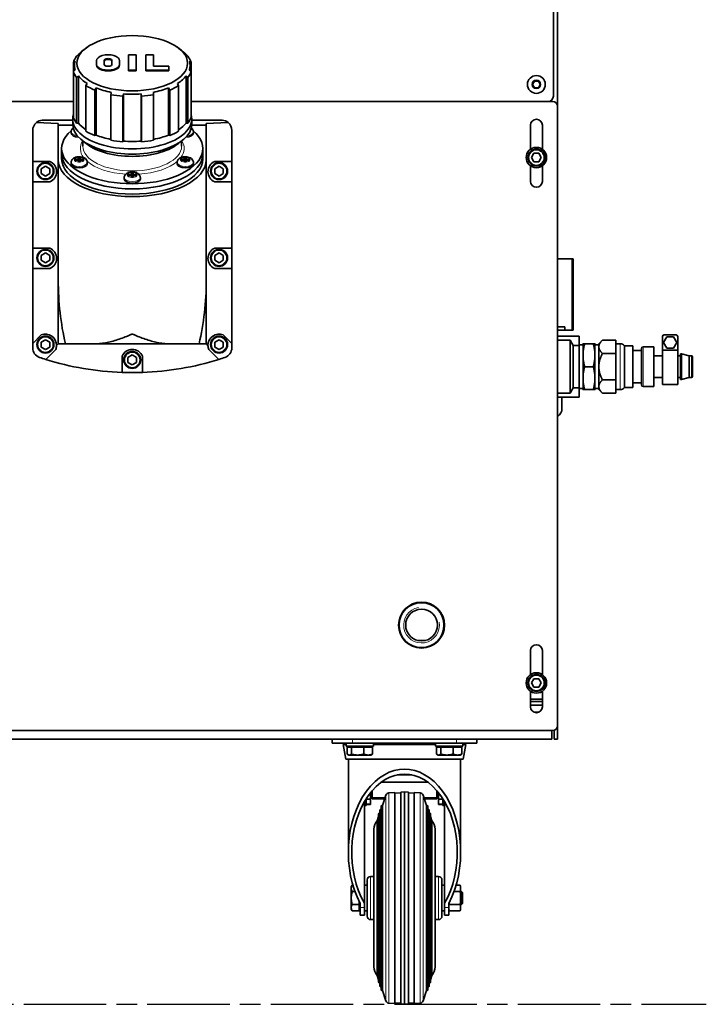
# Model space of a CAD drawing. Header units: millimetres. Extents: x 0 to 5040, y 0 to 3564.
# Tile 17 of 45: x 1533 to 1936, y 1412 to 1991. Entities that reach past the tile are written whole.
import ezdxf

# ---------------------------------------------------------------- set-up
doc = ezdxf.new("R2010")
doc.units = ezdxf.units.MM
doc.header["$LTSCALE"] = 12
doc.linetypes.add('CHAIN', pattern=[0.3543, 0.2362, -0.0295, 0.0591, -0.0295])
doc.linetypes.add('DOUBLE_DASH_CHAIN', pattern=[1.2403, 0.6614, -0.0827, 0.1654, -0.0827, 0.1654, -0.0827])
doc.layers.add('Filettatura(ISO)', color=3, linetype='Continuous', lineweight=9, true_color=0x00ff00)
doc.layers.add('Spigoli tangenti visibili(ISO)', color=7, linetype='Continuous', lineweight=15, true_color=0x00803f)
doc.layers.add('Piano di lavoro(ISO)', color=7, linetype='DOUBLE_DASH_CHAIN', lineweight=25)
doc.layers.add('Spigoli visibili(ISO)', color=7, linetype='Continuous', lineweight=35)

msp = doc.modelspace()

# ---------------------------------------------------------------- linework, layer by layer
at = {"layer": 'Filettatura(ISO)'}
msp.add_arc((1768.932, 1635.189), 10.478, 100, 10, dxfattribs=at)
at = {"layer": 'Piano di lavoro(ISO)', "linetype": 'CHAIN', "ltscale": 17.075924}
msp.add_line((1172.186, 1412.189), (1936.284, 1412.189), dxfattribs=at)
at = {"layer": 'Spigoli tangenti visibili(ISO)'}
for p, q in [((1844.932, 1943.189), (1844.932, 1943.591)), ((1566.255, 1909.199), (1566.255, 1908.699)), ((1569.255, 1909.199), (1569.255, 1908.699)), ((1628.609, 1909.199), (1628.609, 1908.699)), ((1631.609, 1909.199), (1631.609, 1908.699)), ((1597.432, 1900.199), (1597.432, 1899.699)), ((1600.432, 1900.199), (1600.432, 1899.699)), ((1857.183, 1850.589), (1857.183, 1808.689)), ((1885.696, 1773.689), (1885.696, 1800.689)), ((1899.132, 1798.939), (1899.132, 1775.439)), ((1927.632, 1793.539), (1927.632, 1780.839)), ((1838.235, 1584.189), (1834.629, 1584.189)), ((1724.682, 1565.276), (1724.053, 1565.276)), ((1728.432, 1565.689), (1728.432, 1568.189)), ((1777.182, 1565.276), (1740.682, 1565.276)), ((1789.432, 1565.689), (1789.432, 1568.189)), ((1793.811, 1565.276), (1793.182, 1565.276)), ((1747.998, 1535.203), (1747.998, 1414.175)), ((1749.75, 1536.547), (1749.75, 1412.831)), ((1768.115, 1536.547), (1768.115, 1412.831)), ((1769.866, 1535.203), (1769.866, 1414.175)), ((1735.432, 1529.156), (1736.432, 1529.156)), ((1739.932, 1533.776), (1747.507, 1533.776)), ((1770.358, 1533.776), (1777.932, 1533.776)), ((1781.432, 1529.156), (1782.432, 1529.156)), ((1738.932, 1487.389), (1738.932, 1461.989)), ((1778.932, 1487.389), (1778.932, 1461.989)), ((1732.932, 1469.093), (1735.432, 1469.093)), ((1782.432, 1469.093), (1784.932, 1469.093))]:
    msp.add_line(p, q, dxfattribs=at)
for centre, radius in [((1836.432, 1953.189), 2.69), ((1836.432, 1910.189), 4.4), ((1547.932, 1902.189), 4.4), ((1649.932, 1902.189), 4.4), ((1547.932, 1851.189), 4.4), ((1649.932, 1851.189), 4.4), ((1547.932, 1800.189), 4.4), ((1649.932, 1800.189), 4.4), ((1598.932, 1791.189), 4.4), ((1836.432, 1601.189), 4.4)]:
    msp.add_circle(centre, radius, dxfattribs=at)
for centre, major_axis, start_param, end_param in [((1567.755, 1925.39), (-4.75, 0), 0, 1.3129283), ((1630.109, 1925.39), (4.75, 0), 4.970257, 6.2831853), ((1598.932, 1915.524), (-30.5, 0), 5.9831435, 6.6420278), ((1598.932, 1916.823), (29, 0), 3.1415927, 6.2831853), ((1598.932, 1915.524), (30.5, 0), 5.9243428, 6.5832271), ((1567.755, 1907.39), (4.75, 0), 3.1415927, 6.2831853), ((1598.932, 1915.524), (-30.5, 0), 0.5183449, 1.4446796), ((1598.932, 1915.524), (-30.5, 0), 1.696913, 2.6232477), ((1630.109, 1907.39), (4.75, 0), 3.1415927, 6.2831853), ((1598.932, 1898.39), (4.75, 0), 3.1415927, 6.2831853)]:
    msp.add_ellipse(centre, major_axis=major_axis, ratio=0.5, start_param=start_param, end_param=end_param, dxfattribs=at)
for centre in [(1567.755, 1908.949), (1630.109, 1908.949), (1598.932, 1899.949)]:
    msp.add_ellipse(centre, major_axis=(2.95, 0), ratio=0.5, dxfattribs=at)
at = {"layer": 'Spigoli visibili(ISO)'}
for p, q in [((1848.932, 2356.532), (1848.932, 1940.189)), ((1846.432, 2345.189), (1846.432, 1946.189)), ((1572.396, 1975.049), (1571.171, 1974.183)), ((1625.468, 1975.049), (1626.693, 1974.183)), ((1601.19, 1970.616), (1596.674, 1970.616)), ((1596.674, 1970.616), (1596.674, 1961.584)), ((1601.19, 1961.584), (1601.19, 1970.616)), ((1611.351, 1970.616), (1606.835, 1970.616)), ((1606.835, 1970.616), (1606.835, 1961.584)), ((1611.351, 1963.842), (1611.351, 1970.616)), ((1564.363, 1960.764), (1564.363, 1966.239)), ((1564.932, 1964.368), (1564.932, 1961.368)), ((1577.932, 1967.23), (1577.932, 1964.97)), ((1577.932, 1964.537), (1577.932, 1964.97)), ((1582.447, 1967.23), (1582.447, 1964.97)), ((1586.963, 1964.97), (1586.963, 1967.23)), ((1591.477, 1964.97), (1591.477, 1967.23)), ((1591.477, 1964.537), (1591.477, 1964.97)), ((1620.384, 1963.842), (1611.351, 1963.842)), ((1620.384, 1961.584), (1620.384, 1963.842)), ((1632.932, 1964.368), (1632.932, 1961.368)), ((1633.501, 1960.764), (1633.501, 1966.239)), ((1564.363, 1933.917), (1564.363, 1960.764)), ((1567.248, 1930.489), (1567.248, 1958.201)), ((1596.674, 1961.584), (1601.19, 1961.584)), ((1596.674, 1961.151), (1596.674, 1961.584)), ((1596.674, 1961.151), (1601.19, 1961.151)), ((1601.19, 1961.151), (1601.19, 1961.584)), ((1606.835, 1961.584), (1620.384, 1961.584)), ((1606.835, 1961.151), (1606.835, 1961.584)), ((1606.835, 1961.151), (1620.384, 1961.151)), ((1620.384, 1961.151), (1620.384, 1961.584)), ((1630.617, 1930.489), (1630.617, 1958.201)), ((1633.501, 1933.917), (1633.501, 1960.764)), ((1566.257, 1930.383), (1566.257, 1957.23)), ((1571.732, 1925.642), (1571.732, 1952.488)), ((1626.132, 1925.642), (1626.132, 1952.488)), ((1631.608, 1930.383), (1631.608, 1957.23)), ((1834.123, 1953.189), (1835.278, 1955.189)), ((1835.278, 1951.189), (1834.123, 1953.189)), ((1835.278, 1955.189), (1837.587, 1955.189)), ((1837.587, 1955.189), (1838.742, 1953.189)), ((1838.742, 1953.189), (1837.587, 1951.189)), ((1576.906, 1923.055), (1576.906, 1949.902)), ((1577.659, 1923.394), (1577.659, 1951.106)), ((1586.389, 1920.317), (1586.389, 1947.164)), ((1593.457, 1919.37), (1593.457, 1946.217)), ((1593.77, 1919.852), (1593.77, 1947.565)), ((1604.094, 1919.852), (1604.094, 1947.565)), ((1604.407, 1919.37), (1604.407, 1946.217)), ((1611.475, 1920.317), (1611.475, 1947.164)), ((1620.206, 1923.394), (1620.206, 1951.106)), ((1620.958, 1923.055), (1620.958, 1949.902)), ((1837.587, 1951.189), (1835.278, 1951.189)), ((1351.932, 1943.189), (1564.363, 1943.189)), ((1633.501, 1943.189), (1845.932, 1943.189)), ((1848.932, 1940.189), (1848.932, 1576.189)), ((1542.583, 1930.792), (1555.432, 1930.237)), ((1563.932, 1932.179), (1546.086, 1932.179)), ((1555.432, 1929.145), (1555.432, 1930.237)), ((1555.432, 1908.962), (1555.432, 1929.145)), ((1555.432, 1929.145), (1563.952, 1929.145)), ((1563.932, 1932.758), (1563.932, 1929.727)), ((1566.257, 1930.383), (1567.248, 1930.489)), ((1630.617, 1930.489), (1631.608, 1930.383)), ((1633.913, 1929.145), (1642.432, 1929.145)), ((1633.932, 1932.758), (1633.932, 1929.727)), ((1651.778, 1932.179), (1633.932, 1932.179)), ((1642.432, 1930.237), (1655.281, 1930.792)), ((1642.432, 1930.237), (1642.432, 1929.145)), ((1642.432, 1929.145), (1642.432, 1908.962)), ((1832.932, 1915.063), (1832.932, 1929.189)), ((1839.932, 1929.189), (1839.932, 1915.063)), ((1540.432, 1926.189), (1540.432, 1907.849)), ((1563.005, 1924.524), (1563.005, 1925.39)), ((1576.906, 1923.055), (1577.659, 1923.394)), ((1620.206, 1923.394), (1620.958, 1923.055)), ((1634.859, 1924.524), (1634.859, 1925.39)), ((1657.432, 1926.189), (1657.432, 1907.849)), ((1569.932, 1916.823), (1569.932, 1919.929)), ((1593.457, 1919.37), (1593.77, 1919.852)), ((1604.094, 1919.852), (1604.407, 1919.37)), ((1627.932, 1916.823), (1627.932, 1919.929)), ((1557.432, 1912.493), (1557.432, 1915.524)), ((1557.432, 1909.462), (1557.432, 1912.493)), ((1640.432, 1912.493), (1640.432, 1915.524)), ((1640.432, 1909.462), (1640.432, 1912.493)), ((1833.545, 1910.189), (1834.989, 1912.689)), ((1834.989, 1912.689), (1837.876, 1912.689)), ((1837.876, 1912.689), (1839.319, 1910.189)), ((1540.432, 1895.849), (1540.432, 1907.849)), ((1540.432, 1907.849), (1550.432, 1907.849)), ((1555.432, 1908.962), (1555.432, 1838.182)), ((1563.005, 1906.524), (1563.005, 1907.39)), ((1565.255, 1909.199), (1565.255, 1908.699)), ((1566.255, 1909.199), (1565.255, 1909.199)), ((1565.255, 1908.699), (1566.255, 1908.699)), ((1567.255, 1910.199), (1567.255, 1909.699)), ((1568.255, 1910.199), (1567.255, 1910.199)), ((1567.255, 1909.699), (1567.255, 1908.4)), ((1568.255, 1908.9), (1567.255, 1908.9)), ((1567.255, 1908.199), (1567.255, 1907.699)), ((1567.255, 1907.699), (1568.255, 1907.699)), ((1568.255, 1909.699), (1568.255, 1910.199)), ((1568.255, 1909.699), (1568.255, 1908.4)), ((1568.255, 1907.699), (1568.255, 1908.199)), ((1570.255, 1909.199), (1569.255, 1909.199)), ((1569.255, 1908.699), (1570.255, 1908.699)), ((1570.255, 1908.699), (1570.255, 1909.199)), ((1572.505, 1906.524), (1572.505, 1907.39)), ((1625.359, 1906.524), (1625.359, 1907.39)), ((1627.609, 1909.199), (1627.609, 1908.699)), ((1628.609, 1909.199), (1627.609, 1909.199)), ((1627.609, 1908.699), (1628.609, 1908.699)), ((1629.609, 1910.199), (1629.609, 1909.699)), ((1630.609, 1910.199), (1629.609, 1910.199)), ((1629.609, 1909.699), (1629.609, 1908.4)), ((1630.609, 1908.9), (1629.609, 1908.9)), ((1629.609, 1908.199), (1629.609, 1907.699)), ((1629.609, 1907.699), (1630.609, 1907.699)), ((1630.609, 1909.699), (1630.609, 1910.199)), ((1630.609, 1909.699), (1630.609, 1908.4)), ((1630.609, 1907.699), (1630.609, 1908.199)), ((1632.609, 1909.199), (1631.609, 1909.199)), ((1631.609, 1908.699), (1632.609, 1908.699)), ((1632.609, 1908.699), (1632.609, 1909.199)), ((1634.859, 1906.524), (1634.859, 1907.39)), ((1642.432, 1908.962), (1642.432, 1838.182)), ((1647.432, 1907.849), (1657.432, 1907.849)), ((1657.432, 1907.849), (1657.432, 1895.849)), ((1832.932, 1896.189), (1832.932, 1905.316)), ((1834.989, 1907.689), (1833.545, 1910.189)), ((1837.876, 1907.689), (1834.989, 1907.689)), ((1839.319, 1910.189), (1837.876, 1907.689)), ((1839.932, 1905.316), (1839.932, 1896.189)), ((1545.432, 1903.633), (1547.932, 1905.076)), ((1545.432, 1900.746), (1545.432, 1903.633)), ((1547.932, 1899.302), (1545.432, 1900.746)), ((1547.932, 1905.076), (1550.432, 1903.633)), ((1550.432, 1900.746), (1547.932, 1899.302)), ((1550.432, 1903.633), (1550.432, 1900.746)), ((1596.432, 1900.199), (1596.432, 1899.699)), ((1597.432, 1900.199), (1596.432, 1900.199)), ((1596.432, 1899.699), (1597.432, 1899.699)), ((1598.432, 1901.199), (1598.432, 1900.699)), ((1599.432, 1901.199), (1598.432, 1901.199)), ((1598.432, 1900.699), (1598.432, 1899.4)), ((1599.432, 1899.9), (1598.432, 1899.9)), ((1599.432, 1900.699), (1599.432, 1901.199)), ((1599.432, 1900.699), (1599.432, 1899.4)), ((1601.432, 1900.199), (1600.432, 1900.199)), ((1600.432, 1899.699), (1601.432, 1899.699)), ((1601.432, 1899.699), (1601.432, 1900.199)), ((1647.432, 1903.633), (1649.932, 1905.076)), ((1647.432, 1900.746), (1647.432, 1903.633)), ((1649.932, 1899.302), (1647.432, 1900.746)), ((1649.932, 1905.076), (1652.432, 1903.633)), ((1652.432, 1900.746), (1649.932, 1899.302)), ((1652.432, 1903.633), (1652.432, 1900.746)), ((1540.432, 1895.849), (1540.432, 1856.849)), ((1550.432, 1895.849), (1540.432, 1895.849)), ((1594.182, 1897.524), (1594.182, 1898.39)), ((1598.432, 1899.199), (1598.432, 1898.699)), ((1598.432, 1898.699), (1599.432, 1898.699)), ((1599.432, 1898.699), (1599.432, 1899.199)), ((1603.682, 1897.524), (1603.682, 1898.39)), ((1657.432, 1895.849), (1647.432, 1895.849)), ((1657.432, 1895.849), (1657.432, 1856.849)), ((1540.432, 1844.849), (1540.432, 1856.849)), ((1540.432, 1856.849), (1550.432, 1856.849)), ((1545.432, 1852.633), (1547.932, 1854.076)), ((1547.932, 1854.076), (1550.432, 1852.633)), ((1647.432, 1856.849), (1657.432, 1856.849)), ((1647.432, 1852.633), (1649.932, 1854.076)), ((1649.932, 1854.076), (1652.432, 1852.633)), ((1657.432, 1856.849), (1657.432, 1844.849)), ((1545.432, 1849.746), (1545.432, 1852.633)), ((1547.932, 1848.302), (1545.432, 1849.746)), ((1550.432, 1849.746), (1547.932, 1848.302)), ((1550.432, 1852.633), (1550.432, 1849.746)), ((1647.432, 1849.746), (1647.432, 1852.633)), ((1649.932, 1848.302), (1647.432, 1849.746)), ((1652.432, 1849.746), (1649.932, 1848.302)), ((1652.432, 1852.633), (1652.432, 1849.746)), ((1848.932, 1850.589), (1857.183, 1850.589)), ((1858.032, 1850.589), (1857.183, 1850.589)), ((1858.032, 1850.589), (1858.032, 1808.689)), ((1540.432, 1844.849), (1540.432, 1800.834)), ((1550.432, 1844.849), (1540.432, 1844.849)), ((1657.432, 1844.849), (1647.432, 1844.849)), ((1657.432, 1844.849), (1657.432, 1800.834)), ((1555.432, 1838.182), (1555.432, 1800.679)), ((1642.432, 1838.182), (1642.432, 1800.679)), ((1853.111, 1810.689), (1848.932, 1810.689)), ((1853.111, 1808.689), (1848.932, 1808.689)), ((1853.111, 1808.689), (1853.111, 1810.689)), ((1853.111, 1808.689), (1857.183, 1808.689)), ((1858.032, 1808.689), (1857.183, 1808.689)), ((1540.432, 1800.834), (1545.457, 1805.86)), ((1545.432, 1801.633), (1547.932, 1803.076)), ((1545.432, 1798.746), (1545.432, 1801.633)), ((1547.932, 1803.076), (1550.432, 1801.633)), ((1550.432, 1801.633), (1550.432, 1798.746)), ((1647.432, 1801.633), (1649.932, 1803.076)), ((1647.432, 1798.746), (1647.432, 1801.633)), ((1649.932, 1803.076), (1652.432, 1801.633)), ((1652.407, 1805.86), (1657.432, 1800.834)), ((1652.432, 1801.633), (1652.432, 1798.746)), ((1848.932, 1805.189), (1861.532, 1805.189)), ((1856.3, 1802.689), (1848.932, 1802.689)), ((1858.032, 1799.689), (1856.3, 1802.689)), ((1856.3, 1802.689), (1856.3, 1771.689)), ((1861.532, 1799.689), (1861.532, 1805.189)), ((1873.132, 1800.689), (1875.221, 1802.778)), ((1883.132, 1802.778), (1875.221, 1802.778)), ((1883.132, 1798.881), (1883.132, 1802.778)), ((1910.532, 1796.897), (1910.532, 1804.897)), ((1913.069, 1804.797), (1911.106, 1801.397)), ((1911.106, 1801.397), (1913.069, 1797.997)), ((1918.532, 1805.897), (1911.532, 1805.897)), ((1916.995, 1804.797), (1913.069, 1804.797)), ((1918.958, 1801.397), (1916.995, 1804.797)), ((1916.995, 1797.997), (1918.958, 1801.397)), ((1919.532, 1804.897), (1919.532, 1796.897)), ((1540.432, 1798.319), (1540.432, 1800.834)), ((1547.932, 1797.302), (1545.432, 1798.746)), ((1550.432, 1798.746), (1547.932, 1797.302)), ((1553.943, 1797.374), (1548.051, 1791.482)), ((1555.304, 1800.679), (1554.43, 1799.681)), ((1555.304, 1800.679), (1555.432, 1800.679)), ((1555.432, 1800.679), (1559.681, 1800.679)), ((1577.319, 1800.679), (1559.681, 1800.679)), ((1577.319, 1800.679), (1620.545, 1800.679)), ((1638.183, 1800.679), (1620.545, 1800.679)), ((1638.183, 1800.679), (1642.432, 1800.679)), ((1642.432, 1800.679), (1642.561, 1800.679)), ((1643.434, 1799.681), (1642.561, 1800.679)), ((1649.814, 1791.482), (1643.922, 1797.374)), ((1649.932, 1797.302), (1647.432, 1798.746)), ((1652.432, 1798.746), (1649.932, 1797.302)), ((1657.432, 1800.834), (1657.432, 1798.319)), ((1858.032, 1799.689), (1858.032, 1774.689)), ((1858.032, 1799.689), (1861.532, 1799.689)), ((1863.832, 1799.989), (1861.532, 1799.989)), ((1861.532, 1774.689), (1861.532, 1799.689)), ((1863.832, 1793.939), (1863.832, 1800.689)), ((1869.858, 1800.689), (1864.806, 1800.689)), ((1870.832, 1800.689), (1870.832, 1793.939)), ((1873.132, 1799.989), (1870.832, 1799.989)), ((1873.132, 1798.881), (1873.132, 1800.689)), ((1873.132, 1787.189), (1873.132, 1798.881)), ((1885.696, 1800.689), (1883.132, 1800.689)), ((1883.132, 1794.983), (1883.132, 1798.881)), ((1888.132, 1799.439), (1888.132, 1774.939)), ((1893.132, 1799.439), (1888.132, 1799.439)), ((1893.132, 1799.439), (1893.132, 1774.939)), ((1898.132, 1796.689), (1893.132, 1796.689)), ((1898.132, 1776.439), (1898.132, 1797.939)), ((1899.132, 1798.939), (1905.532, 1798.939)), ((1905.532, 1775.439), (1905.532, 1798.939)), ((1919.532, 1796.897), (1910.532, 1796.897)), ((1910.532, 1796.897), (1910.532, 1776.689)), ((1913.069, 1797.997), (1916.995, 1797.997)), ((1919.532, 1776.689), (1919.532, 1796.897)), ((1592.932, 1783.795), (1592.932, 1793.349)), ((1596.432, 1792.633), (1598.932, 1794.076)), ((1596.432, 1789.746), (1596.432, 1792.633)), ((1598.932, 1788.302), (1596.432, 1789.746)), ((1598.932, 1794.076), (1601.432, 1792.633)), ((1601.432, 1789.746), (1598.932, 1788.302)), ((1601.432, 1792.633), (1601.432, 1789.746)), ((1604.932, 1793.349), (1604.932, 1783.795)), ((1863.832, 1780.439), (1863.832, 1793.939)), ((1870.832, 1793.939), (1870.832, 1780.439)), ((1883.132, 1794.983), (1875.221, 1794.983)), ((1883.132, 1787.189), (1883.132, 1794.983)), ((1905.532, 1793.539), (1910.532, 1793.539)), ((1919.532, 1793.539), (1921.132, 1793.539)), ((1921.132, 1779.589), (1921.132, 1794.789)), ((1921.132, 1794.789), (1921.632, 1794.789)), ((1921.632, 1779.589), (1921.632, 1794.789)), ((1926.132, 1793.539), (1921.632, 1794.789)), ((1926.132, 1780.839), (1926.132, 1793.539)), ((1926.132, 1793.539), (1927.632, 1793.539)), ((1928.132, 1781.339), (1928.132, 1793.039)), ((1869.858, 1787.189), (1864.806, 1787.189)), ((1873.132, 1775.498), (1873.132, 1787.189)), ((1883.132, 1779.395), (1883.132, 1787.189)), ((1863.832, 1773.689), (1863.832, 1780.439)), ((1870.832, 1780.439), (1870.832, 1773.689)), ((1883.132, 1779.395), (1875.221, 1779.395)), ((1883.132, 1775.498), (1883.132, 1779.395)), ((1905.532, 1780.839), (1910.532, 1780.839)), ((1919.532, 1780.839), (1921.132, 1780.839)), ((1921.132, 1779.589), (1921.632, 1779.589)), ((1926.132, 1780.839), (1921.632, 1779.589)), ((1926.132, 1780.839), (1927.632, 1780.839)), ((1856.3, 1771.689), (1858.032, 1774.689)), ((1858.032, 1774.689), (1861.532, 1774.689)), ((1861.532, 1769.189), (1861.532, 1774.689)), ((1863.832, 1774.389), (1861.532, 1774.389)), ((1869.858, 1773.689), (1864.806, 1773.689)), ((1873.132, 1774.389), (1870.832, 1774.389)), ((1873.132, 1773.689), (1873.132, 1775.498)), ((1873.132, 1773.689), (1875.221, 1771.601)), ((1883.132, 1771.601), (1883.132, 1775.498)), ((1885.696, 1773.689), (1883.132, 1773.689)), ((1893.132, 1774.939), (1888.132, 1774.939)), ((1898.132, 1777.689), (1893.132, 1777.689)), ((1899.132, 1775.439), (1905.532, 1775.439)), ((1919.532, 1776.689), (1910.532, 1776.689)), ((1848.932, 1771.689), (1856.3, 1771.689)), ((1848.932, 1769.189), (1861.532, 1769.189)), ((1851.482, 1762.689), (1851.482, 1769.189)), ((1883.132, 1771.601), (1875.221, 1771.601)), ((1758.87, 1626.189), (1759.276, 1626.189)), ((1766.53, 1626.189), (1771.335, 1626.189)), ((1778.588, 1626.189), (1778.994, 1626.189)), ((1832.932, 1606.063), (1832.932, 1620.189)), ((1839.932, 1620.189), (1839.932, 1606.063)), ((1833.545, 1601.189), (1834.989, 1603.689)), ((1834.989, 1598.689), (1833.545, 1601.189)), ((1834.989, 1603.689), (1837.876, 1603.689)), ((1837.876, 1598.689), (1834.989, 1598.689)), ((1837.876, 1603.689), (1839.319, 1601.189)), ((1839.319, 1601.189), (1837.876, 1598.689)), ((1832.932, 1587.189), (1832.932, 1596.316)), ((1839.932, 1596.316), (1839.932, 1587.189)), ((1839.932, 1591.603), (1832.932, 1591.603)), ((1839.932, 1590.189), (1832.932, 1590.189)), ((1832.932, 1588.189), (1839.932, 1588.189)), ((1848.932, 1568.189), (1848.932, 1576.189)), ((1845.932, 1573.189), (1351.932, 1573.189)), ((1845.518, 1573.189), (1845.518, 1568.189)), ((1846.932, 1573.361), (1846.932, 1568.189)), ((1845.518, 1568.189), (1352.346, 1568.189)), ((1716.432, 1565.689), (1716.432, 1568.189)), ((1728.432, 1565.689), (1716.432, 1565.689)), ((1724.682, 1564.889), (1722.932, 1564.889)), ((1724.431, 1556.389), (1722.932, 1564.889)), ((1724.121, 1564.889), (1724.053, 1565.276)), ((1724.682, 1565.689), (1724.682, 1564.089)), ((1740.682, 1564.089), (1724.682, 1564.089)), ((1726.867, 1563.489), (1726.867, 1564.089)), ((1728.432, 1565.689), (1789.432, 1565.689)), ((1738.497, 1563.489), (1738.497, 1564.089)), ((1740.682, 1565.689), (1740.682, 1564.089)), ((1777.182, 1564.889), (1740.682, 1564.889)), ((1777.182, 1565.689), (1777.182, 1564.089)), ((1793.182, 1564.089), (1777.182, 1564.089)), ((1779.367, 1563.489), (1779.367, 1564.089)), ((1801.432, 1565.689), (1789.432, 1565.689)), ((1790.997, 1563.489), (1790.997, 1564.089)), ((1793.182, 1565.689), (1793.182, 1564.089)), ((1794.932, 1564.889), (1793.182, 1564.889)), ((1793.433, 1556.389), (1794.932, 1564.889)), ((1793.743, 1564.889), (1793.811, 1565.276)), ((1801.432, 1565.689), (1801.432, 1568.189)), ((1846.932, 1568.189), (1848.932, 1568.189)), ((1725.329, 1563.489), (1725.329, 1559.37)), ((1725.329, 1563.489), (1727.702, 1563.489)), ((1726.182, 1558.789), (1725.83, 1558.992)), ((1726.182, 1558.789), (1726.516, 1558.789)), ((1726.516, 1558.789), (1731.379, 1558.789)), ((1727.702, 1563.489), (1735.056, 1563.489)), ((1727.702, 1563.489), (1727.702, 1559.37)), ((1731.379, 1558.789), (1737.545, 1558.789)), ((1735.056, 1563.489), (1740.035, 1563.489)), ((1735.056, 1563.489), (1735.056, 1559.37)), ((1737.545, 1558.789), (1739.182, 1558.789)), ((1739.182, 1558.789), (1739.534, 1558.992)), ((1740.035, 1563.489), (1740.035, 1559.37)), ((1777.829, 1563.489), (1777.829, 1559.37)), ((1777.829, 1563.489), (1780.202, 1563.489)), ((1778.682, 1558.789), (1778.33, 1558.992)), ((1778.682, 1558.789), (1779.016, 1558.789)), ((1779.016, 1558.789), (1783.879, 1558.789)), ((1780.202, 1563.489), (1787.556, 1563.489)), ((1780.202, 1563.489), (1780.202, 1559.37)), ((1783.879, 1558.789), (1790.045, 1558.789)), ((1787.556, 1563.489), (1792.535, 1563.489)), ((1787.556, 1563.489), (1787.556, 1559.37)), ((1790.045, 1558.789), (1791.682, 1558.789)), ((1791.682, 1558.789), (1792.034, 1558.992)), ((1792.535, 1563.489), (1792.535, 1559.37)), ((1793.433, 1556.389), (1724.431, 1556.389)), ((1725.932, 1556.389), (1725.932, 1501.584)), ((1791.932, 1556.389), (1791.932, 1501.584)), ((1754.695, 1547.057), (1763.169, 1547.057)), ((1745.265, 1542.785), (1772.599, 1542.785)), ((1738.932, 1532.934), (1738.932, 1536.656)), ((1739.932, 1533.776), (1739.932, 1537.855)), ((1745.918, 1529.162), (1747.998, 1535.203)), ((1749.75, 1536.547), (1753.182, 1536.787)), ((1753.182, 1536.787), (1753.182, 1412.591)), ((1753.182, 1536.286), (1756.682, 1536.531)), ((1756.682, 1537.032), (1758.932, 1537.189)), ((1756.682, 1537.032), (1756.682, 1412.347)), ((1758.932, 1537.189), (1758.932, 1412.189)), ((1761.182, 1537.032), (1758.932, 1537.189)), ((1761.182, 1537.032), (1761.182, 1412.347)), ((1764.682, 1536.286), (1761.182, 1536.531)), ((1764.682, 1536.787), (1764.682, 1412.591)), ((1768.115, 1536.547), (1764.682, 1536.787)), ((1771.946, 1529.162), (1769.866, 1535.203)), ((1777.932, 1533.776), (1777.932, 1537.855)), ((1778.932, 1532.934), (1778.932, 1536.656)), ((1735.432, 1531.521), (1735.432, 1471.646)), ((1735.432, 1529.815), (1736.432, 1529.815)), ((1736.432, 1529.154), (1735.432, 1529.154)), ((1736.432, 1532.934), (1736.432, 1533.161)), ((1738.932, 1532.934), (1736.432, 1532.934)), ((1736.432, 1529.815), (1736.432, 1532.934)), ((1738.932, 1529.815), (1736.432, 1529.815)), ((1736.432, 1529.78), (1736.432, 1529.156)), ((1738.932, 1529.78), (1736.432, 1529.78)), ((1736.432, 1529.156), (1736.432, 1529.154)), ((1738.932, 1529.815), (1738.932, 1532.934)), ((1738.932, 1529.78), (1738.932, 1529.815)), ((1739.932, 1533.776), (1739.932, 1533.12)), ((1747.281, 1533.12), (1739.932, 1533.12)), ((1745.918, 1529.162), (1745.918, 1420.216)), ((1777.932, 1533.12), (1770.583, 1533.12)), ((1771.946, 1529.162), (1771.946, 1420.216)), ((1777.932, 1533.776), (1777.932, 1533.12)), ((1778.932, 1529.815), (1778.932, 1532.934)), ((1778.932, 1532.934), (1781.432, 1532.934)), ((1778.932, 1529.78), (1778.932, 1529.815)), ((1778.932, 1529.815), (1781.432, 1529.815)), ((1778.932, 1529.78), (1781.432, 1529.78)), ((1781.432, 1532.934), (1781.432, 1533.161)), ((1781.432, 1529.815), (1781.432, 1532.934)), ((1781.432, 1529.815), (1782.432, 1529.815)), ((1781.432, 1529.156), (1781.432, 1529.78)), ((1781.432, 1529.154), (1781.432, 1529.156)), ((1782.432, 1529.154), (1781.432, 1529.154)), ((1782.432, 1471.646), (1782.432, 1531.521)), ((1743.693, 1524.151), (1743.693, 1425.228)), ((1744.355, 1524.623), (1744.474, 1524.968)), ((1744.355, 1524.623), (1744.355, 1424.755)), ((1744.474, 1526.42), (1744.474, 1422.958)), ((1745.137, 1526.893), (1745.255, 1527.237)), ((1745.137, 1526.893), (1745.137, 1422.486)), ((1745.255, 1528.689), (1745.255, 1420.689)), ((1772.609, 1420.689), (1772.609, 1528.689)), ((1772.728, 1526.893), (1772.609, 1527.237)), ((1772.728, 1526.893), (1772.728, 1422.486)), ((1773.39, 1422.958), (1773.39, 1526.42)), ((1773.509, 1524.623), (1773.39, 1524.968)), ((1773.509, 1524.623), (1773.509, 1424.755)), ((1774.172, 1425.228), (1774.172, 1524.151)), ((1742.82, 1520.165), (1743.693, 1522.699)), ((1742.82, 1520.165), (1742.82, 1429.214)), ((1775.044, 1520.165), (1774.172, 1522.699)), ((1775.044, 1520.165), (1775.044, 1429.214)), ((1740.932, 1515.189), (1740.932, 1434.189)), ((1776.932, 1434.189), (1776.932, 1515.189)), ((1736.932, 1485.389), (1736.932, 1463.989)), ((1738.932, 1487.389), (1740.932, 1487.389)), ((1776.932, 1487.389), (1778.932, 1487.389)), ((1780.932, 1485.389), (1780.932, 1463.989)), ((1727.632, 1481.189), (1728.213, 1482.195)), ((1727.632, 1480.318), (1727.632, 1481.189)), ((1727.632, 1474.689), (1727.632, 1480.318)), ((1728.213, 1482.195), (1728.641, 1482.195)), ((1728.213, 1478.442), (1729.867, 1478.442)), ((1736.932, 1482.189), (1735.432, 1482.189)), ((1782.432, 1482.189), (1780.932, 1482.189)), ((1791.663, 1478.442), (1787.997, 1478.442)), ((1791.663, 1482.195), (1789.223, 1482.195)), ((1791.932, 1481.189), (1791.663, 1482.195)), ((1791.932, 1480.318), (1791.932, 1481.189)), ((1791.932, 1474.689), (1791.932, 1480.318)), ((1792.165, 1478.689), (1791.932, 1478.689)), ((1792.165, 1470.689), (1792.165, 1478.689)), ((1792.932, 1477.922), (1792.165, 1478.689)), ((1792.932, 1471.456), (1792.932, 1477.922)), ((1727.632, 1469.06), (1727.632, 1474.689)), ((1728.213, 1470.936), (1732.332, 1470.936)), ((1732.332, 1470.936), (1732.332, 1472.664)), ((1732.332, 1467.184), (1732.332, 1470.936)), ((1732.932, 1471.491), (1732.932, 1469.093)), ((1735.432, 1469.093), (1735.432, 1471.646)), ((1782.432, 1471.646), (1782.432, 1469.093)), ((1784.932, 1469.093), (1784.932, 1471.491)), ((1791.663, 1470.936), (1785.202, 1470.936)), ((1791.932, 1469.06), (1791.932, 1474.689)), ((1792.932, 1471.456), (1792.165, 1470.689)), ((1727.632, 1468.189), (1727.632, 1469.06)), ((1727.632, 1468.189), (1728.213, 1467.184)), ((1728.213, 1467.184), (1732.332, 1467.184)), ((1732.932, 1468.954), (1732.332, 1468.954)), ((1732.932, 1469.093), (1732.932, 1464.689)), ((1735.432, 1469.093), (1735.432, 1464.689)), ((1736.932, 1467.189), (1735.432, 1467.189)), ((1782.432, 1467.189), (1780.932, 1467.189)), ((1782.432, 1464.689), (1782.432, 1469.093)), ((1784.932, 1464.689), (1784.932, 1469.093)), ((1784.932, 1468.189), (1785.202, 1467.184)), ((1791.663, 1467.184), (1785.202, 1467.184)), ((1791.932, 1468.189), (1791.663, 1467.184)), ((1792.165, 1470.689), (1791.932, 1470.689)), ((1791.932, 1468.189), (1791.932, 1469.06)), ((1732.932, 1464.689), (1735.432, 1464.689)), ((1738.932, 1461.989), (1740.932, 1461.989)), ((1776.932, 1461.989), (1778.932, 1461.989)), ((1782.432, 1464.689), (1784.932, 1464.689)), ((1742.82, 1429.214), (1743.693, 1426.68)), ((1744.355, 1424.755), (1744.474, 1424.411)), ((1773.509, 1424.755), (1773.39, 1424.411)), ((1775.044, 1429.214), (1774.172, 1426.68)), ((1745.137, 1422.486), (1745.255, 1422.141)), ((1745.918, 1420.216), (1747.998, 1414.175)), ((1771.946, 1420.216), (1769.866, 1414.175)), ((1772.728, 1422.486), (1772.609, 1422.141)), ((1753.182, 1413.092), (1756.682, 1412.848)), ((1764.682, 1413.092), (1761.182, 1412.848)), ((1749.75, 1412.831), (1753.182, 1412.591)), ((1756.682, 1412.347), (1758.932, 1412.189)), ((1761.182, 1412.347), (1758.932, 1412.189)), ((1768.115, 1412.831), (1764.682, 1412.591))]:
    msp.add_line(p, q, dxfattribs=at)
for centre, radius in [((1836.432, 1953.189), 5.25), ((1836.432, 1910.189), 6), ((1836.432, 1910.189), 5), ((1547.932, 1902.189), 5), ((1649.932, 1902.189), 5), ((1547.932, 1851.189), 5), ((1649.932, 1851.189), 5), ((1547.932, 1800.189), 5), ((1649.932, 1800.189), 5), ((1598.932, 1791.189), 5), ((1768.932, 1635.189), 13.5), ((1768.932, 1635.189), 13.2), ((1768.932, 1635.189), 9.315), ((1836.432, 1601.189), 6), ((1836.432, 1601.189), 5)]:
    msp.add_circle(centre, radius, dxfattribs=at)
for centre, radius, start, end in [((1843.432, 1946.189), 3, 270, 0), ((1845.932, 1940.189), 3, 0, 90), ((1546.432, 1926.189), 6, 129.904329, 180), ((1546.432, 1926.189), 6, 93.308433, 129.904329), ((1651.432, 1926.189), 6, 50.095671, 86.691567), ((1651.432, 1926.189), 6, 0, 50.095671), ((1836.432, 1929.189), 3.5, 0, 180), ((1547.932, 1901.849), 6.5, 292.619865, 67.380135), ((1649.932, 1901.849), 6.5, 112.619865, 247.380135), ((1836.432, 1896.189), 3.5, 180, 0), ((1547.932, 1850.849), 6.5, 292.619865, 67.380135), ((1649.932, 1850.849), 6.5, 112.619865, 247.380135), ((1547.932, 1799.849), 6.5, 358.513146, 112.380135), ((1649.932, 1799.849), 6.5, 67.619865, 181.486854), ((1911.532, 1804.897), 1, 90, 180), ((1918.532, 1804.897), 1, 0, 90), ((1546.432, 1798.319), 6, 180, 251.3297), ((1547.932, 1799.849), 6.5, 337.619865, 358.513146), ((1598.932, 1790.849), 6.5, 22.619865, 157.380135), ((1649.932, 1799.849), 6.5, 181.486854, 202.380135), ((1651.432, 1798.319), 6, 288.6703, 0), ((1885.696, 1797.689), 3, 35.685335, 90), ((1899.132, 1797.939), 1, 90, 180), ((1598.932, 1953.689), 170, 251.3297, 252.584232), ((1598.932, 1953.689), 170, 252.584232, 267.977376), ((1598.932, 1953.689), 170, 272.022624, 287.415768), ((1598.932, 1953.689), 170, 287.415768, 288.6703), ((1927.632, 1793.039), 0.5, 0, 90), ((1598.932, 1953.689), 170, 267.977376, 272.022624), ((1927.632, 1781.339), 0.5, 270, 0), ((1885.696, 1776.689), 3, 270, 324.314665), ((1899.132, 1776.439), 1, 180, 270), ((1845.982, 1762.689), 5.5, 302.436437, 0), ((1836.432, 1620.189), 3.5, 0, 180), ((1836.432, 1587.189), 3.5, 180, 0), ((1845.932, 1576.189), 3, 270, 0), ((1723.561, 1565.189), 0.5, 10, 90), ((1794.304, 1565.189), 0.5, 90, 170), ((1749.889, 1534.552), 2, 94, 161), ((1767.975, 1534.552), 2, 19, 86), ((1745.755, 1528.689), 0.5, 71, 180), ((1772.109, 1528.689), 0.5, 0, 109), ((1744.193, 1524.151), 0.5, 71, 180), ((1744.974, 1526.42), 0.5, 71, 180), ((1772.89, 1526.42), 0.5, 0, 109), ((1773.672, 1524.151), 0.5, 0, 109), ((1748.432, 1515.189), 7.5, 138.44065, 180), ((1769.432, 1515.189), 7.5, 0, 41.55935), ((1738.932, 1485.389), 2, 90, 180), ((1778.932, 1485.389), 2, 0, 90), ((1738.932, 1463.989), 2, 180, 270), ((1778.932, 1463.989), 2, 270, 0), ((1748.432, 1434.189), 7.5, 180, 221.55935), ((1769.432, 1434.189), 7.5, 318.44065, 0), ((1744.193, 1425.228), 0.5, 180, 289), ((1773.672, 1425.228), 0.5, 251, 0), ((1744.974, 1422.958), 0.5, 180, 289), ((1745.755, 1420.689), 0.5, 180, 289), ((1772.109, 1420.689), 0.5, 251, 0), ((1772.89, 1422.958), 0.5, 251, 0), ((1749.889, 1414.826), 2, 199, 266), ((1767.975, 1414.826), 2, 274, 341)]:
    msp.add_arc(centre, radius, start, end, dxfattribs=at)
msp.add_ellipse((1598.932, 1965.667), major_axis=(32.5, 0), ratio=0.5, dxfattribs=at)
for centre, major_axis, ratio, start_param, end_param in [((1598.932, 1963.502), (-35, 0), 0.5, 5.9166662, 6.1261057), ((1598.932, 1964.368), (-34, 0), 0.5, 5.6677056, 5.9120061), ((1584.705, 1967.23), (6.772, 0), 0.5, 0, 3.1415927), ((1598.932, 1964.368), (34, 0), 0.5, 0.3711792, 0.6154797), ((1598.932, 1963.502), (35, 0), 0.5, 0.1570796, 0.3665191), ((1598.932, 1964.368), (-34, 0), 0.5, 6.1307658, 6.4356048), ((1584.705, 1964.97), (-6.772, 0), 0.5, 0, 3.1415927), ((1584.705, 1964.537), (-6.772, 0), 0.5, 0, 3.1415927), ((1584.705, 1967.23), (2.258, 0), 0.5, 0, 3.1415927), ((1584.705, 1966.797), (2.258, 0), 0.5, 0, 3.1415927), ((1584.705, 1964.97), (-2.258, 0), 0.5, 0, 3.1415927), ((1598.932, 1964.368), (34, 0), 0.5, 6.1307658, 6.4356048), ((1598.932, 1963.502), (-35, 0), 0.5, 0.1570796, 0.3665191), ((1598.932, 1964.368), (-34, 0), 0.5, 0.3711792, 0.6760183), ((1598.932, 1964.368), (34, 0), 0.5, 5.607167, 5.9120061), ((1598.932, 1963.502), (35, 0), 0.5, 5.9166662, 6.1261057), ((1598.932, 1963.502), (-35, 0), 0.5, 0.6806784, 0.8901179), ((1598.932, 1963.502), (-35, 0), 0.5, 2.2514747, 2.4609142), ((1598.932, 1964.368), (-34, 0), 0.5, 0.894778, 1.1996171), ((1598.932, 1963.502), (-35, 0), 0.5, 1.2042772, 1.4137167), ((1598.932, 1964.368), (-34, 0), 0.5, 1.4183768, 1.7232159), ((1598.932, 1963.502), (-35, 0), 0.5, 1.727876, 1.9373155), ((1598.932, 1964.368), (-34, 0), 0.5, 1.9419756, 2.2468146), ((1598.932, 1932.758), (-35, 0), 0.5, 6.1261057, 9.5818576), ((1598.932, 1929.727), (-35, 0), 0.5, 0, 3.1415927), ((1598.932, 1936.655), (-35, 0), 0.5, 0.1570796, 0.3665191), ((1598.932, 1936.655), (-34, 0), 0.5, 0.3711792, 0.6434958), ((1598.932, 1936.655), (34, 0), 0.5, 5.6396895, 5.9120061), ((1598.932, 1936.655), (35, 0), 0.5, 5.9166662, 6.1261057), ((1598.932, 1915.524), (41.5, 0), 0.5, 2.614173, 6.810605), ((1567.755, 1924.524), (-4.75, 0), 0.5, 0, 1.4909573), ((1598.932, 1936.655), (35, 0), 0.5, 3.8222711, 4.0317106), ((1598.932, 1936.655), (34, 0), 0.5, 4.0363707, 4.3345549), ((1598.932, 1936.655), (34, 0), 0.5, 5.0902231, 5.3884073), ((1598.932, 1936.655), (35, 0), 0.5, 5.3930674, 5.6025069), ((1630.109, 1924.524), (4.75, 0), 0.5, 4.792228, 6.2831853), ((1598.932, 1926.782), (31.818, 0), 0.5, 3.6363011, 5.7884768), ((1598.932, 1936.655), (35, 0), 0.5, 4.3458698, 4.5553093), ((1598.932, 1936.655), (34, 0), 0.5, 4.5599695, 4.8648085), ((1598.932, 1936.655), (35, 0), 0.5, 4.8694686, 5.0789081), ((1598.932, 1912.493), (41.5, 0), 0.5, 3.1415927, 6.2831853), ((1598.932, 1912.493), (41.5, 0), 0.5, 3.1415927, 6.2831853), ((1598.932, 1908.962), (43.5, 0), 0.5, 3.1415927, 6.2831853), ((1598.932, 1909.462), (41.5, 0), 0.5, 3.1415927, 6.2831853), ((1567.755, 1906.524), (4.75, 0), 0.5, 3.1415927, 6.2831853), ((1566.255, 1909.699), (1, 0), 0.5, 4.712389, 6.2831853), ((1566.255, 1908.199), (1, 0), 0.5, 0, 1.5707963), ((1566.255, 1908.4), (1, 0), 0.5, 6.0808456, 6.2831853), ((1569.255, 1909.699), (-1, 0), 0.5, 0, 1.5707963), ((1569.255, 1908.199), (-1, 0), 0.5, 4.712389, 6.2831853), ((1569.255, 1908.4), (-1, 0), 0.5, 0, 0.2023397), ((1630.109, 1906.524), (4.75, 0), 0.5, 3.1415927, 6.2831853), ((1628.609, 1909.699), (1, 0), 0.5, 4.712389, 6.2831853), ((1628.609, 1908.199), (1, 0), 0.5, 0, 1.5707963), ((1628.609, 1908.4), (1, 0), 0.5, 6.0808456, 6.2831853), ((1631.609, 1909.699), (-1, 0), 0.5, 0, 1.5707963), ((1631.609, 1908.199), (-1, 0), 0.5, 4.712389, 6.2831853), ((1631.609, 1908.4), (-1, 0), 0.5, 0, 0.2023397), ((1597.432, 1900.699), (1, 0), 0.5, 4.712389, 6.2831853), ((1597.432, 1899.199), (1, 0), 0.5, 0, 1.5707963), ((1597.432, 1899.4), (1, 0), 0.5, 6.0808456, 6.2831853), ((1600.432, 1900.699), (-1, 0), 0.5, 0, 1.5707963), ((1600.432, 1899.199), (-1, 0), 0.5, 4.712389, 6.2831853), ((1600.432, 1899.4), (-1, 0), 0.5, 0, 0.2023397), ((1598.932, 1897.524), (4.75, 0), 0.5, 3.1415927, 6.2831853), ((1598.932, 1838.182), (0, -87), 0.5, 4.712389, 5.1580582), ((1598.932, 1838.182), (0, -87), 0.5, 1.1251271, 1.5707963), ((1758.932, 1501.584), (0, 48.865), 0.6753272, 4.0489495, 8.5174211), ((1758.932, 1501.584), (0, 45.904), 0.6753272, 4.0019329, 8.5644377)]:
    msp.add_ellipse(centre, major_axis=major_axis, ratio=ratio, start_param=start_param, end_param=end_param, dxfattribs=at)
for points in [[(1566.257, 1969.773), (1566.587, 1970.027), (1566.917, 1970.28), (1567.248, 1970.534)], [(1630.617, 1970.534), (1630.947, 1970.28), (1631.277, 1970.027), (1631.608, 1969.773)], [(1565.326, 1966.949), (1565.005, 1966.712), (1564.684, 1966.476), (1564.363, 1966.239)], [(1633.501, 1966.239), (1633.18, 1966.476), (1632.859, 1966.712), (1632.538, 1966.949)], [(1564.363, 1960.764), (1564.684, 1961.105), (1565.005, 1961.446), (1565.326, 1961.786)], [(1567.248, 1958.201), (1566.917, 1957.878), (1566.587, 1957.554), (1566.257, 1957.23)], [(1631.608, 1957.23), (1631.277, 1957.554), (1630.947, 1957.878), (1630.617, 1958.201)], [(1632.538, 1961.786), (1632.859, 1961.446), (1633.18, 1961.105), (1633.501, 1960.764)], [(1571.732, 1952.488), (1571.958, 1952.903), (1572.184, 1953.317), (1572.41, 1953.731)], [(1625.455, 1953.731), (1625.681, 1953.317), (1625.906, 1952.903), (1626.132, 1952.488)], [(1577.659, 1951.106), (1577.408, 1950.705), (1577.157, 1950.303), (1576.906, 1949.902)], [(1586.389, 1947.164), (1586.46, 1947.618), (1586.53, 1948.072), (1586.6, 1948.525)], [(1593.77, 1947.565), (1593.666, 1947.115), (1593.561, 1946.666), (1593.457, 1946.217)], [(1604.407, 1946.217), (1604.303, 1946.666), (1604.199, 1947.115), (1604.094, 1947.565)], [(1611.265, 1948.525), (1611.335, 1948.072), (1611.405, 1947.618), (1611.475, 1947.164)], [(1620.958, 1949.902), (1620.708, 1950.303), (1620.457, 1950.705), (1620.206, 1951.106)]]:
    msp.add_open_spline(points, degree=3, dxfattribs=at)
for points, knots in [([(1563.005, 1925.39), (1563.005, 1925.693), (1563.062, 1925.994), (1563.268, 1926.564), (1563.423, 1926.825), (1563.778, 1927.274), (1563.977, 1927.461), (1564.186, 1927.622)], [6.28318531, 6.28318531, 6.28318531, 6.28318531, 6.46231497, 6.46231497, 6.65922312, 6.65922312, 6.86016084, 6.86016084, 6.86016084, 6.86016084]), ([(1633.678, 1927.622), (1633.694, 1927.61), (1633.709, 1927.598), (1634.07, 1927.312), (1634.397, 1926.954), (1634.754, 1926.181), (1634.844, 1925.839), (1634.858, 1925.455), (1634.859, 1925.423), (1634.859, 1925.39)], [8.84780242, 8.84780242, 8.84780242, 8.84780242, 8.86258771, 8.86258771, 9.19779421, 9.19779421, 9.40543312, 9.40543312, 9.42477796, 9.42477796, 9.42477796, 9.42477796]), ([(1563.005, 1907.39), (1563.005, 1907.693), (1563.062, 1907.994), (1563.268, 1908.564), (1563.423, 1908.825), (1563.827, 1909.336), (1564.088, 1909.562), (1564.746, 1910.011), (1565.158, 1910.198), (1566.071, 1910.495), (1566.578, 1910.591), (1567.587, 1910.679), (1568.088, 1910.674), (1569.073, 1910.566), (1569.556, 1910.465), (1570.495, 1910.141), (1570.952, 1909.918), (1571.716, 1909.312), (1572.043, 1908.954), (1572.4, 1908.181), (1572.49, 1907.839), (1572.505, 1907.455), (1572.505, 1907.423), (1572.505, 1907.39)], [6.2831853, 6.2831853, 6.2831853, 6.2831853, 6.462315, 6.462315, 6.6592231, 6.6592231, 6.9153759, 6.9153759, 7.2770918, 7.2770918, 7.6815376, 7.6815376, 8.0688799, 8.0688799, 8.4574229, 8.4574229, 8.8625877, 8.8625877, 9.1977942, 9.1977942, 9.4054331, 9.4054331, 9.424778, 9.424778, 9.424778, 9.424778]), ([(1625.359, 1907.39), (1625.359, 1907.693), (1625.416, 1907.994), (1625.622, 1908.564), (1625.777, 1908.825), (1626.181, 1909.336), (1626.442, 1909.562), (1627.1, 1910.011), (1627.512, 1910.198), (1628.425, 1910.495), (1628.931, 1910.591), (1629.94, 1910.679), (1630.442, 1910.674), (1631.427, 1910.566), (1631.91, 1910.465), (1632.849, 1910.141), (1633.306, 1909.918), (1634.07, 1909.312), (1634.397, 1908.954), (1634.754, 1908.181), (1634.844, 1907.839), (1634.858, 1907.455), (1634.859, 1907.423), (1634.859, 1907.39)], [6.2831853, 6.2831853, 6.2831853, 6.2831853, 6.462315, 6.462315, 6.6592231, 6.6592231, 6.9153759, 6.9153759, 7.2770918, 7.2770918, 7.6815376, 7.6815376, 8.0688799, 8.0688799, 8.4574229, 8.4574229, 8.8625877, 8.8625877, 9.1977942, 9.1977942, 9.4054331, 9.4054331, 9.424778, 9.424778, 9.424778, 9.424778]), ([(1594.182, 1898.39), (1594.182, 1898.693), (1594.239, 1898.994), (1594.445, 1899.564), (1594.6, 1899.825), (1595.004, 1900.336), (1595.265, 1900.562), (1595.923, 1901.011), (1596.335, 1901.198), (1597.248, 1901.495), (1597.754, 1901.591), (1598.763, 1901.679), (1599.265, 1901.674), (1600.25, 1901.566), (1600.733, 1901.465), (1601.672, 1901.141), (1602.129, 1900.918), (1602.893, 1900.312), (1603.22, 1899.954), (1603.577, 1899.181), (1603.667, 1898.839), (1603.682, 1898.455), (1603.682, 1898.423), (1603.682, 1898.39)], [6.2831853, 6.2831853, 6.2831853, 6.2831853, 6.462315, 6.462315, 6.6592231, 6.6592231, 6.9153759, 6.9153759, 7.2770918, 7.2770918, 7.6815376, 7.6815376, 8.0688799, 8.0688799, 8.4574229, 8.4574229, 8.8625877, 8.8625877, 9.1977942, 9.1977942, 9.4054331, 9.4054331, 9.424778, 9.424778, 9.424778, 9.424778]), ([(1620.545, 1800.679), (1620.333, 1800.679), (1620.12, 1800.682), (1617.592, 1800.741), (1615.213, 1801.085), (1610.467, 1802.143), (1608.012, 1802.884), (1604.516, 1804.124), (1603.349, 1804.57), (1601.681, 1805.242), (1601.128, 1805.471), (1600.32, 1805.809), (1600.053, 1805.922), (1599.652, 1806.087), (1599.519, 1806.141), (1599.312, 1806.217), (1599.243, 1806.241), (1599.096, 1806.282), (1599.019, 1806.298), (1598.845, 1806.298), (1598.769, 1806.282), (1598.622, 1806.241), (1598.552, 1806.217), (1598.346, 1806.141), (1598.212, 1806.087), (1597.811, 1805.922), (1597.544, 1805.809), (1596.736, 1805.471), (1596.184, 1805.242), (1594.515, 1804.57), (1593.348, 1804.124), (1589.852, 1802.884), (1587.398, 1802.143), (1582.651, 1801.085), (1580.272, 1800.741), (1577.745, 1800.682), (1577.532, 1800.679), (1577.319, 1800.679)], [-8.1195351, -8.1195351, -8.1195351, -8.1195351, -8.0426221, -8.0426221, -7.2085821, -7.2085821, -6.3745421, -6.3745421, -5.9575221, -5.9575221, -5.7490121, -5.7490121, -5.6447571, -5.6447571, -5.5926296, -5.5926296, -5.5665659, -5.5665659, -5.5405021, -5.5405021, -5.5144384, -5.5144384, -5.4883746, -5.4883746, -5.4362471, -5.4362471, -5.3319921, -5.3319921, -5.1234821, -5.1234821, -4.7064621, -4.7064621, -3.8724221, -3.8724221, -3.0383821, -3.0383821, -2.9614691, -2.9614691, -2.9614691, -2.9614691])]:
    msp.add_open_spline(points, degree=3, knots=knots, dxfattribs=at)
for points, weights in [([(1873.132, 1798.881), (1873.132, 1800.689), (1875.221, 1802.778)], [1, 1.0812273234, 1.08511832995]), ([(1864.806, 1800.689), (1863.832, 1800.689), (1863.832, 1800.689)], [1.11817960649, 1.09757509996, 1]), ([(1863.832, 1793.939), (1863.832, 1797.072), (1864.806, 1800.689)], [1, 1.09757509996, 1.11817960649]), ([(1870.832, 1800.689), (1870.832, 1800.689), (1869.858, 1800.689)], [1, 1.09757509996, 1.11817960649]), ([(1869.858, 1800.689), (1870.832, 1797.072), (1870.832, 1793.939)], [1.11817960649, 1.09757509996, 1]), ([(1875.221, 1794.983), (1873.132, 1797.072), (1873.132, 1798.881)], [1.08511832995, 1.0812273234, 1]), ([(1864.806, 1787.189), (1863.832, 1790.806), (1863.832, 1793.939)], [1.11817960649, 1.09757509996, 1]), ([(1870.832, 1793.939), (1870.832, 1790.806), (1869.858, 1787.189)], [1, 1.09757509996, 1.11817960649]), ([(1873.132, 1787.189), (1873.132, 1790.806), (1875.221, 1794.983)], [1, 1.0812273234, 1.08511832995]), ([(1863.832, 1780.439), (1863.832, 1783.572), (1864.806, 1787.189)], [1, 1.09757509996, 1.11817960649]), ([(1869.858, 1787.189), (1870.832, 1783.572), (1870.832, 1780.439)], [1.11817960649, 1.09757509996, 1]), ([(1875.221, 1779.395), (1873.132, 1783.572), (1873.132, 1787.189)], [1.08511832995, 1.0812273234, 1]), ([(1864.806, 1773.689), (1863.832, 1777.306), (1863.832, 1780.439)], [1.11817960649, 1.09757509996, 1]), ([(1870.832, 1780.439), (1870.832, 1777.306), (1869.858, 1773.689)], [1, 1.09757509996, 1.11817960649]), ([(1873.132, 1775.498), (1873.132, 1777.306), (1875.221, 1779.395)], [1, 1.0812273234, 1.08511832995]), ([(1863.832, 1773.689), (1863.832, 1773.689), (1864.806, 1773.689)], [1, 1.09757509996, 1.11817960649]), ([(1869.858, 1773.689), (1870.832, 1773.689), (1870.832, 1773.689)], [1.11817960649, 1.09757509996, 1]), ([(1875.221, 1771.601), (1873.132, 1773.689), (1873.132, 1775.498)], [1.08511832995, 1.0812273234, 1]), ([(1725.329, 1559.37), (1725.965, 1558.789), (1726.516, 1558.789)], [1, 1.0379548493, 1]), ([(1726.516, 1558.789), (1727.066, 1558.789), (1727.702, 1559.37)], [1, 1.0379548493, 1]), ([(1727.702, 1559.37), (1729.673, 1558.789), (1731.379, 1558.789)], [1, 1.0379548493, 1]), ([(1731.379, 1558.789), (1733.085, 1558.789), (1735.056, 1559.37)], [1, 1.0379548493, 1]), ([(1735.056, 1559.37), (1736.39, 1558.789), (1737.545, 1558.789)], [1, 1.0379548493, 1]), ([(1737.545, 1558.789), (1738.701, 1558.789), (1740.035, 1559.37)], [1, 1.0379548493, 1]), ([(1740.035, 1559.37), (1739.773, 1559.13), (1739.534, 1558.992)], [1, 1.01530730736, 1.01826764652]), ([(1777.829, 1559.37), (1778.465, 1558.789), (1779.016, 1558.789)], [1, 1.0379548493, 1]), ([(1779.016, 1558.789), (1779.566, 1558.789), (1780.202, 1559.37)], [1, 1.0379548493, 1]), ([(1780.202, 1559.37), (1782.173, 1558.789), (1783.879, 1558.789)], [1, 1.0379548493, 1]), ([(1783.879, 1558.789), (1785.585, 1558.789), (1787.556, 1559.37)], [1, 1.0379548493, 1]), ([(1787.556, 1559.37), (1788.89, 1558.789), (1790.045, 1558.789)], [1, 1.0379548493, 1]), ([(1790.045, 1558.789), (1791.201, 1558.789), (1792.535, 1559.37)], [1, 1.0379548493, 1]), ([(1792.535, 1559.37), (1792.273, 1559.13), (1792.034, 1558.992)], [1, 1.01530730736, 1.01826764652]), ([(1728.213, 1482.195), (1727.632, 1481.189), (1727.632, 1480.318)], [1.63311572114, 1.75943766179, 1.75943766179]), ([(1727.632, 1480.318), (1727.632, 1479.447), (1728.213, 1478.442)], [1.75943766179, 1.75943766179, 1.63311572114]), ([(1728.213, 1478.442), (1727.632, 1476.431), (1727.632, 1474.689)], [1.63311572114, 1.75943766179, 1.75943766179]), ([(1791.663, 1482.195), (1791.932, 1481.189), (1791.932, 1480.318)], [3.05995807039, 3.29664665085, 3.29664665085]), ([(1791.932, 1480.318), (1791.932, 1479.447), (1791.663, 1478.442)], [3.29664665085, 3.29664665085, 3.05995807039]), ([(1791.663, 1478.442), (1791.932, 1476.431), (1791.932, 1474.689)], [3.05995807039, 3.29664665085, 3.29664665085]), ([(1727.632, 1474.689), (1727.632, 1472.947), (1728.213, 1470.936)], [1.75943766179, 1.75943766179, 1.63311572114]), ([(1728.213, 1470.936), (1727.632, 1469.931), (1727.632, 1469.06)], [1.63311572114, 1.75943766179, 1.75943766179]), ([(1784.932, 1469.06), (1784.932, 1469.931), (1785.202, 1470.936)], [3.29664665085, 3.29664665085, 3.0599580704]), ([(1785.096, 1471.804), (1785.142, 1471.382), (1785.202, 1470.936)], [3.14852794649, 3.10940881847, 3.0599580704]), ([(1791.932, 1474.689), (1791.932, 1472.947), (1791.663, 1470.936)], [3.29664665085, 3.29664665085, 3.05995807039]), ([(1791.663, 1470.936), (1791.932, 1469.931), (1791.932, 1469.06)], [3.05995807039, 3.29664665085, 3.29664665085]), ([(1727.632, 1469.06), (1727.632, 1468.189), (1728.213, 1467.184)], [1.75943766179, 1.75943766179, 1.63311572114]), ([(1785.202, 1467.184), (1784.932, 1468.189), (1784.932, 1469.06)], [3.0599580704, 3.29664665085, 3.29664665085]), ([(1791.932, 1469.06), (1791.932, 1468.189), (1791.663, 1467.184)], [3.29664665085, 3.29664665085, 3.05995807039])]:
    msp.add_rational_spline(points, weights, degree=2, dxfattribs=at)

doc.saveas('drawing.dxf')
